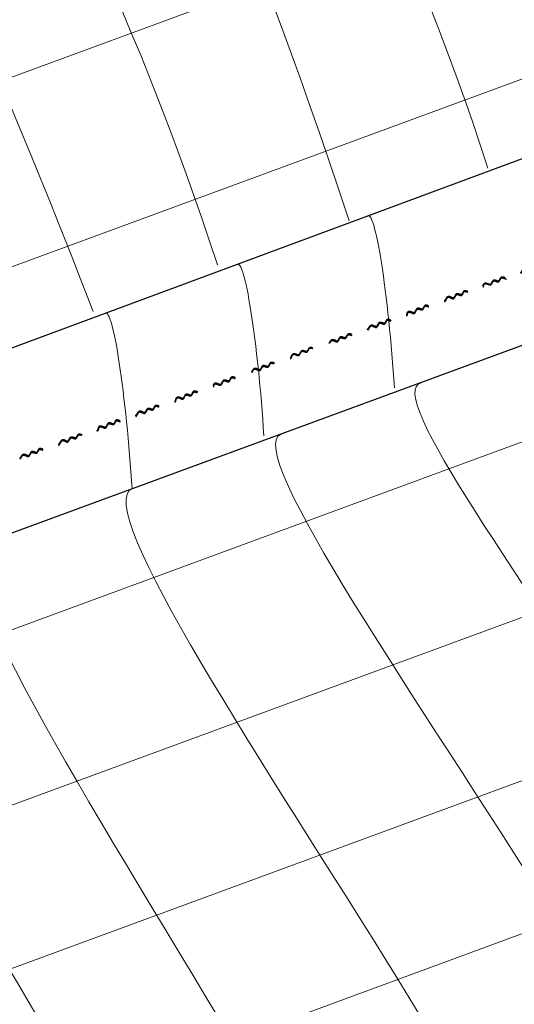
# Model space of a CAD drawing. Header units: inches. Extents: x -111 to 3768, y 2680 to 2775.
# Tile 10 of 25: x 3665.41 to 3667.73, y 2694.6 to 2699.23. Entities that reach past the tile are written whole.
import ezdxf

# ---------------------------------------------------------------- set-up
doc = ezdxf.new("R2010")
doc.units = ezdxf.units.IN
doc.header["$LTSCALE"] = 0.5
doc.header["$MEASUREMENT"] = 0
doc.linetypes.add('HIDDEN', pattern=[0.375, 0.25, -0.125])
doc.layers.add('OBJECT', color=7, linetype='Continuous')

msp = doc.modelspace()

# ---------------------------------------------------------------- linework, layer by layer
at = {"color": 5, "linetype": 'HIDDEN'}
for points, knots in [([(3667.5857, 2697.9818), (3667.5874, 2697.9848), (3667.5966, 2697.9964), (3667.6227, 2697.9698), (3667.6291, 2698.0147), (3667.6604, 2697.9898), (3667.6674, 2698.0321), (3667.7038, 2697.9993), (3667.7018, 2698.0434), (3667.7341, 2698.0172), (3667.7378, 2698.0563), (3667.7618, 2698.0281), (3667.7682, 2698.0499), (3667.7697, 2698.0509)], [0.00270171, 0.00270171, 0.00270171, 0.00270171, 0.00332756, 0.00577033, 0.0078664, 0.00986408, 0.01176105, 0.01456875, 0.01619932, 0.01782228, 0.01908636, 0.02061082, 0.02197832, 0.02197832, 0.02197832, 0.02197832]), ([(3667.5866, 2697.9799), (3667.5876, 2697.9827), (3667.5963, 2697.9949), (3667.6227, 2697.9674), (3667.6292, 2698.0123), (3667.6604, 2697.9873), (3667.6675, 2698.0294), (3667.7039, 2697.9965), (3667.7027, 2698.0394), (3667.7342, 2698.0143), (3667.7393, 2698.0534), (3667.7619, 2698.025), (3667.7666, 2698.044), (3667.7703, 2698.0492)], [0.00284149, 0.00284149, 0.00284149, 0.00284149, 0.00344774, 0.0058905, 0.00798657, 0.00998425, 0.01188122, 0.01468893, 0.0163195, 0.01794245, 0.01920653, 0.02073099, 0.02209849, 0.02209849, 0.02209849, 0.02209849]), ([(3667.5903, 2697.9837), (3667.5903, 2697.9837), (3667.5963, 2697.9913), (3667.6239, 2697.9674), (3667.6287, 2698.0093), (3667.6599, 2697.9843), (3667.667, 2698.0265), (3667.7034, 2697.9936), (3667.7051, 2698.0355), (3667.7337, 2698.0113), (3667.74, 2698.0493), (3667.7614, 2698.0221), (3667.7675, 2698.043), (3667.7687, 2698.0442)], [0.00258898, 0.00258898, 0.00258898, 0.00258898, 0.00319834, 0.00564111, 0.00773718, 0.00973485, 0.01163182, 0.01443953, 0.0160701, 0.01769306, 0.01895714, 0.02048159, 0.02184909, 0.02184909, 0.02184909, 0.02184909]), ([(3667.4112, 2697.9122), (3667.4135, 2697.9157), (3667.4217, 2697.9302), (3667.4486, 2697.9005), (3667.4552, 2697.9454), (3667.4863, 2697.9204), (3667.4935, 2697.9626), (3667.5249, 2697.9301), (3667.5309, 2697.9784), (3667.5618, 2697.949), (3667.5634, 2697.9857), (3667.5869, 2697.96), (3667.5853, 2697.9774), (3667.5903, 2697.9837)], [0.00258898, 0.00258898, 0.00258898, 0.00258898, 0.00319834, 0.00564111, 0.00773718, 0.00973485, 0.01163182, 0.01443953, 0.0160701, 0.01769306, 0.01895714, 0.02048159, 0.02184909, 0.02184909, 0.02184909, 0.02184909]), ([(3667.4122, 2697.919), (3667.4138, 2697.9206), (3667.4222, 2697.9353), (3667.4492, 2697.9059), (3667.4556, 2697.9508), (3667.4869, 2697.9259), (3667.4938, 2697.9681), (3667.5236, 2697.9342), (3667.5283, 2697.9816), (3667.5606, 2697.9533), (3667.5601, 2697.9896), (3667.5849, 2697.9637), (3667.584, 2697.98), (3667.5857, 2697.9818)], [0.00270171, 0.00270171, 0.00270171, 0.00270171, 0.00332756, 0.00577033, 0.0078664, 0.00986408, 0.01176105, 0.01456875, 0.01619932, 0.01782228, 0.01908636, 0.02061082, 0.02197832, 0.02197832, 0.02197832, 0.02197832]), ([(3667.4128, 2697.9172), (3667.4141, 2697.9188), (3667.422, 2697.9328), (3667.4492, 2697.9035), (3667.4556, 2697.9484), (3667.4869, 2697.9233), (3667.494, 2697.9655), (3667.5236, 2697.9317), (3667.5297, 2697.9798), (3667.5607, 2697.9504), (3667.5616, 2697.9864), (3667.5848, 2697.963), (3667.586, 2697.9789), (3667.5866, 2697.9799)], [0.00284149, 0.00284149, 0.00284149, 0.00284149, 0.00344774, 0.0058905, 0.00798657, 0.00998425, 0.01188122, 0.01468893, 0.0163195, 0.01794245, 0.01920653, 0.02073099, 0.02209849, 0.02209849, 0.02209849, 0.02209849]), ([(3667.2276, 2697.8485), (3667.2299, 2697.8528), (3667.2379, 2697.8635), (3667.2652, 2697.8379), (3667.2716, 2697.8828), (3667.3029, 2697.8579), (3667.3099, 2697.9001), (3667.3431, 2697.8664), (3667.3454, 2697.913), (3667.3743, 2697.8821), (3667.3786, 2697.9233), (3667.4043, 2697.8961), (3667.4107, 2697.9179), (3667.4122, 2697.919)], [0.00270171, 0.00270171, 0.00270171, 0.00270171, 0.00332756, 0.00577033, 0.0078664, 0.00986408, 0.01176105, 0.01456875, 0.01619932, 0.01782228, 0.01908636, 0.02061082, 0.02197832, 0.02197832, 0.02197832, 0.02197832]), ([(3667.2294, 2697.8485), (3667.2301, 2697.8508), (3667.2376, 2697.8611), (3667.2652, 2697.8354), (3667.2717, 2697.8803), (3667.3029, 2697.8553), (3667.31, 2697.8975), (3667.3434, 2697.8647), (3667.3473, 2697.9094), (3667.3734, 2697.8808), (3667.3802, 2697.9221), (3667.4044, 2697.8931), (3667.4091, 2697.912), (3667.4128, 2697.9172)], [0.00284149, 0.00284149, 0.00284149, 0.00284149, 0.00344774, 0.0058905, 0.00798657, 0.00998425, 0.01188122, 0.01468893, 0.0163195, 0.01794245, 0.01920653, 0.02073099, 0.02209849, 0.02209849, 0.02209849, 0.02209849]), ([(3667.2294, 2697.8451), (3667.2295, 2697.8476), (3667.2377, 2697.8591), (3667.2647, 2697.8324), (3667.2712, 2697.8774), (3667.3024, 2697.8523), (3667.3095, 2697.8945), (3667.343, 2697.8616), (3667.3481, 2697.9059), (3667.3741, 2697.8784), (3667.3813, 2697.9209), (3667.4039, 2697.8901), (3667.41, 2697.911), (3667.4112, 2697.9122)], [0.00258898, 0.00258898, 0.00258898, 0.00258898, 0.00319834, 0.00564111, 0.00773718, 0.00973485, 0.01163182, 0.01443953, 0.0160701, 0.01769306, 0.01895714, 0.02048159, 0.02184909, 0.02184909, 0.02184909, 0.02184909]), ([(3667.0496, 2697.7776), (3667.0518, 2697.7811), (3667.06, 2697.7956), (3667.087, 2697.7659), (3667.0935, 2697.8108), (3667.1247, 2697.7858), (3667.1319, 2697.828), (3667.1629, 2697.7928), (3667.1692, 2697.839), (3667.1944, 2697.8101), (3667.1989, 2697.8497), (3667.2262, 2697.8236), (3667.2291, 2697.8427), (3667.2294, 2697.8451)], [0.00258898, 0.00258898, 0.00258898, 0.00258898, 0.00319834, 0.00564111, 0.00773718, 0.00973485, 0.01163182, 0.01443953, 0.0160701, 0.01769306, 0.01895714, 0.02048159, 0.02184909, 0.02184909, 0.02184909, 0.02184909]), ([(3667.0506, 2697.7844), (3667.0522, 2697.786), (3667.0606, 2697.8007), (3667.0876, 2697.7713), (3667.094, 2697.8162), (3667.1253, 2697.7913), (3667.1322, 2697.8335), (3667.1617, 2697.7989), (3667.165, 2697.8468), (3667.1937, 2697.8141), (3667.1996, 2697.8575), (3667.2266, 2697.8296), (3667.226, 2697.8424), (3667.2276, 2697.8485)], [0.00270171, 0.00270171, 0.00270171, 0.00270171, 0.00332756, 0.00577033, 0.0078664, 0.00986408, 0.01176105, 0.01456875, 0.01619932, 0.01782228, 0.01908636, 0.02061082, 0.02197832, 0.02197832, 0.02197832, 0.02197832]), ([(3667.0512, 2697.7826), (3667.0525, 2697.7842), (3667.0604, 2697.7982), (3667.0876, 2697.7689), (3667.094, 2697.8138), (3667.1252, 2697.7887), (3667.1324, 2697.8309), (3667.1624, 2697.7956), (3667.1675, 2697.8428), (3667.1937, 2697.8123), (3667.1983, 2697.8528), (3667.2267, 2697.8265), (3667.228, 2697.8459), (3667.2294, 2697.8485)], [0.00284149, 0.00284149, 0.00284149, 0.00284149, 0.00344774, 0.0058905, 0.00798657, 0.00998425, 0.01188122, 0.01468893, 0.0163195, 0.01794245, 0.01920653, 0.02073099, 0.02209849, 0.02209849, 0.02209849, 0.02209849]), ([(3666.8665, 2697.7117), (3666.8679, 2697.713), (3666.8761, 2697.7275), (3666.9031, 2697.6978), (3666.9096, 2697.7428), (3666.9408, 2697.7177), (3666.9479, 2697.7599), (3666.9843, 2697.727), (3666.9886, 2697.7701), (3667.0146, 2697.7448), (3667.0256, 2697.7824), (3667.0423, 2697.7555), (3667.0484, 2697.7764), (3667.0496, 2697.7776)], [0.00258898, 0.00258898, 0.00258898, 0.00258898, 0.00319834, 0.00564111, 0.00773718, 0.00973485, 0.01163182, 0.01443953, 0.0160701, 0.01769306, 0.01895714, 0.02048159, 0.02184909, 0.02184909, 0.02184909, 0.02184909]), ([(3666.8666, 2697.7152), (3666.8683, 2697.7182), (3666.8767, 2697.7326), (3666.9036, 2697.7033), (3666.91, 2697.7482), (3666.9413, 2697.7233), (3666.9483, 2697.7655), (3666.9848, 2697.7328), (3666.9866, 2697.7796), (3667.015, 2697.7506), (3667.0229, 2697.7935), (3667.0427, 2697.7615), (3667.0491, 2697.7833), (3667.0506, 2697.7844)], [0.00270171, 0.00270171, 0.00270171, 0.00270171, 0.00332756, 0.00577033, 0.0078664, 0.00986408, 0.01176105, 0.01456875, 0.01619932, 0.01782228, 0.01908636, 0.02061082, 0.02197832, 0.02197832, 0.02197832, 0.02197832]), ([(3666.8673, 2697.7145), (3666.8685, 2697.7162), (3666.8764, 2697.7302), (3666.9036, 2697.7008), (3666.9101, 2697.7457), (3666.9413, 2697.7207), (3666.9484, 2697.7629), (3666.9848, 2697.73), (3666.9877, 2697.7736), (3667.0151, 2697.7477), (3667.0241, 2697.7865), (3667.0428, 2697.7585), (3667.0475, 2697.7774), (3667.0512, 2697.7826)], [0.00284149, 0.00284149, 0.00284149, 0.00284149, 0.00344774, 0.0058905, 0.00798657, 0.00998425, 0.01188122, 0.01468893, 0.0163195, 0.01794245, 0.01920653, 0.02073099, 0.02209849, 0.02209849, 0.02209849, 0.02209849]), ([(3666.6831, 2697.6435), (3666.6844, 2697.6465), (3666.6937, 2697.6676), (3666.7228, 2697.6387), (3666.7292, 2697.6836), (3666.7605, 2697.6588), (3666.7675, 2697.701), (3666.7999, 2697.6699), (3666.8085, 2697.7098), (3666.8342, 2697.6861), (3666.8379, 2697.7202), (3666.8602, 2697.6981), (3666.8643, 2697.7124), (3666.8666, 2697.7152)], [0.00231268, 0.00231268, 0.00231268, 0.00231268, 0.00332756, 0.00577033, 0.0078664, 0.00986408, 0.01176105, 0.01456875, 0.01619932, 0.01782228, 0.01908636, 0.02061082, 0.02168057, 0.02168057, 0.02168057, 0.02168057]), ([(3666.6856, 2697.6466), (3666.6869, 2697.6493), (3666.6939, 2697.6641), (3666.7225, 2697.6371), (3666.729, 2697.6819), (3666.7602, 2697.6569), (3666.7674, 2697.6991), (3666.8, 2697.6678), (3666.809, 2697.7068), (3666.834, 2697.6839), (3666.8397, 2697.7174), (3666.8604, 2697.6957), (3666.864, 2697.7108), (3666.8673, 2697.7145)], [0.00257418, 0.00257418, 0.00257418, 0.00257418, 0.00344774, 0.0058905, 0.00798657, 0.00998425, 0.01188122, 0.01468893, 0.0163195, 0.01794245, 0.01920653, 0.02073099, 0.02185001, 0.02185001, 0.02185001, 0.02185001]), ([(3666.6862, 2697.6448), (3666.6879, 2697.6487), (3666.695, 2697.6614), (3666.722, 2697.634), (3666.7285, 2697.679), (3666.7597, 2697.654), (3666.7669, 2697.6961), (3666.8011, 2697.665), (3666.81, 2697.704), (3666.8335, 2697.681), (3666.8399, 2697.7139), (3666.8598, 2697.6928), (3666.8634, 2697.7076), (3666.8665, 2697.7117)], [0.00254377, 0.00254377, 0.00254377, 0.00254377, 0.00319834, 0.00564111, 0.00773718, 0.00973485, 0.01163182, 0.01443953, 0.0160701, 0.01769306, 0.01895714, 0.02048159, 0.02158233, 0.02158233, 0.02158233, 0.02158233]), ([(3666.5021, 2697.5748), (3666.5043, 2697.5783), (3666.5125, 2697.5928), (3666.5395, 2697.5631), (3666.546, 2697.6081), (3666.5772, 2697.583), (3666.5844, 2697.6252), (3666.618, 2697.595), (3666.6242, 2697.6353), (3666.651, 2697.61), (3666.657, 2697.6488), (3666.6793, 2697.6237), (3666.6842, 2697.6392), (3666.6862, 2697.6448)], [0.00258898, 0.00258898, 0.00258898, 0.00258898, 0.00319834, 0.00564111, 0.00773718, 0.00973485, 0.01163182, 0.01443953, 0.0160701, 0.01769306, 0.01895714, 0.02048159, 0.02184909, 0.02184909, 0.02184909, 0.02184909]), ([(3666.5031, 2697.5816), (3666.5047, 2697.5832), (3666.5131, 2697.5979), (3666.5401, 2697.5685), (3666.5465, 2697.6135), (3666.5778, 2697.5886), (3666.5847, 2697.6308), (3666.6174, 2697.6005), (3666.6212, 2697.6417), (3666.6514, 2697.6159), (3666.6541, 2697.6541), (3666.6783, 2697.6294), (3666.6818, 2697.6412), (3666.6831, 2697.6435)], [0.00270171, 0.00270171, 0.00270171, 0.00270171, 0.00332756, 0.00577033, 0.0078664, 0.00986408, 0.01176105, 0.01456875, 0.01619932, 0.01782228, 0.01908636, 0.02061082, 0.02197832, 0.02197832, 0.02197832, 0.02197832]), ([(3666.5037, 2697.5798), (3666.505, 2697.5814), (3666.5129, 2697.5954), (3666.5401, 2697.5661), (3666.5465, 2697.611), (3666.5777, 2697.586), (3666.5849, 2697.6281), (3666.6179, 2697.5974), (3666.6225, 2697.6378), (3666.6515, 2697.613), (3666.6553, 2697.6499), (3666.679, 2697.6257), (3666.6832, 2697.6421), (3666.6856, 2697.6466)], [0.00284149, 0.00284149, 0.00284149, 0.00284149, 0.00344774, 0.0058905, 0.00798657, 0.00998425, 0.01188122, 0.01468893, 0.0163195, 0.01794245, 0.01920653, 0.02073099, 0.02209849, 0.02209849, 0.02209849, 0.02209849]), ([(3666.3185, 2697.5111), (3666.3208, 2697.5155), (3666.3288, 2697.5261), (3666.3561, 2697.5005), (3666.3625, 2697.5454), (3666.3938, 2697.5205), (3666.4008, 2697.5627), (3666.4372, 2697.53), (3666.4436, 2697.5726), (3666.4675, 2697.5478), (3666.4712, 2697.5801), (3666.4952, 2697.5587), (3666.5016, 2697.5805), (3666.5031, 2697.5816)], [0.00270171, 0.00270171, 0.00270171, 0.00270171, 0.00332756, 0.00577033, 0.0078664, 0.00986408, 0.01176105, 0.01456875, 0.01619932, 0.01782228, 0.01908636, 0.02061082, 0.02197832, 0.02197832, 0.02197832, 0.02197832]), ([(3666.3202, 2697.5077), (3666.3204, 2697.5103), (3666.3286, 2697.5218), (3666.3555, 2697.495), (3666.3621, 2697.54), (3666.3933, 2697.515), (3666.4004, 2697.5571), (3666.4368, 2697.5243), (3666.4455, 2697.5658), (3666.4671, 2697.542), (3666.4729, 2697.5745), (3666.4948, 2697.5528), (3666.5009, 2697.5737), (3666.5021, 2697.5748)], [0.00258898, 0.00258898, 0.00258898, 0.00258898, 0.00319834, 0.00564111, 0.00773718, 0.00973485, 0.01163182, 0.01443953, 0.0160701, 0.01769306, 0.01895714, 0.02048159, 0.02184909, 0.02184909, 0.02184909, 0.02184909]), ([(3666.3203, 2697.5112), (3666.321, 2697.5134), (3666.3285, 2697.5238), (3666.3561, 2697.4981), (3666.3626, 2697.5429), (3666.3938, 2697.5179), (3666.4009, 2697.5601), (3666.4373, 2697.5272), (3666.444, 2697.5684), (3666.4676, 2697.5449), (3666.4718, 2697.5759), (3666.4953, 2697.5557), (3666.5, 2697.5746), (3666.5037, 2697.5798)], [0.00284149, 0.00284149, 0.00284149, 0.00284149, 0.00344774, 0.0058905, 0.00798657, 0.00998425, 0.01188122, 0.01468893, 0.0163195, 0.01794245, 0.01920653, 0.02073099, 0.02209849, 0.02209849, 0.02209849, 0.02209849]), ([(3666.1424, 2697.4408), (3666.1432, 2697.4447), (3666.1509, 2697.4582), (3666.1779, 2697.4285), (3666.1844, 2697.4735), (3666.2156, 2697.4484), (3666.2228, 2697.4906), (3666.2591, 2697.4577), (3666.2652, 2697.5015), (3666.2921, 2697.4778), (3666.2936, 2697.5092), (3666.317, 2697.4896), (3666.3199, 2697.5053), (3666.3202, 2697.5077)], [0.00258898, 0.00258898, 0.00258898, 0.00258898, 0.00319834, 0.00564111, 0.00773718, 0.00973485, 0.01163182, 0.01443953, 0.0160701, 0.01769306, 0.01895714, 0.02048159, 0.02184909, 0.02184909, 0.02184909, 0.02184909]), ([(3666.1425, 2697.4468), (3666.1431, 2697.4486), (3666.1515, 2697.4633), (3666.1784, 2697.4339), (3666.1849, 2697.4789), (3666.2161, 2697.454), (3666.2231, 2697.4962), (3666.2596, 2697.4634), (3666.2641, 2697.5072), (3666.2902, 2697.4832), (3666.2941, 2697.5168), (3666.3152, 2697.4948), (3666.3169, 2697.505), (3666.3185, 2697.5111)], [0.00270171, 0.00270171, 0.00270171, 0.00270171, 0.00332756, 0.00577033, 0.0078664, 0.00986408, 0.01176105, 0.01456875, 0.01619932, 0.01782228, 0.01908636, 0.02061082, 0.02197832, 0.02197832, 0.02197832, 0.02197832]), ([(3666.1428, 2697.4451), (3666.1434, 2697.4468), (3666.1513, 2697.4608), (3666.1785, 2697.4315), (3666.1849, 2697.4764), (3666.2161, 2697.4514), (3666.2233, 2697.4935), (3666.2596, 2697.4607), (3666.2646, 2697.5046), (3666.292, 2697.4807), (3666.2936, 2697.512), (3666.3164, 2697.4908), (3666.3189, 2697.5085), (3666.3203, 2697.5112)], [0.00284149, 0.00284149, 0.00284149, 0.00284149, 0.00344774, 0.0058905, 0.00798657, 0.00998425, 0.01188122, 0.01468893, 0.0163195, 0.01794245, 0.01920653, 0.02073099, 0.02209849, 0.02209849, 0.02209849, 0.02209849]), ([(3665.9614, 2697.3735), (3665.9637, 2697.377), (3665.9719, 2697.3915), (3665.9988, 2697.3617), (3666.0054, 2697.4067), (3666.0366, 2697.3817), (3666.0437, 2697.4239), (3666.0772, 2697.3892), (3666.0842, 2697.4369), (3666.1104, 2697.4087), (3666.1184, 2697.4499), (3666.1402, 2697.4209), (3666.1409, 2697.4386), (3666.1424, 2697.4408)], [0.00258898, 0.00258898, 0.00258898, 0.00258898, 0.00319834, 0.00564111, 0.00773718, 0.00973485, 0.01163182, 0.01443953, 0.0160701, 0.01769306, 0.01895714, 0.02048159, 0.02184909, 0.02184909, 0.02184909, 0.02184909]), ([(3665.9624, 2697.3803), (3665.9641, 2697.3819), (3665.9725, 2697.3966), (3665.9994, 2697.3672), (3666.0058, 2697.4121), (3666.0371, 2697.3872), (3666.0441, 2697.4294), (3666.0771, 2697.3951), (3666.081, 2697.4423), (3666.1108, 2697.4145), (3666.1167, 2697.4533), (3666.1389, 2697.424), (3666.1413, 2697.445), (3666.1425, 2697.4468)], [0.00270171, 0.00270171, 0.00270171, 0.00270171, 0.00332756, 0.00577033, 0.0078664, 0.00986408, 0.01176105, 0.01456875, 0.01619932, 0.01782228, 0.01908636, 0.02061082, 0.02197832, 0.02197832, 0.02197832, 0.02197832]), ([(3665.963, 2697.3785), (3665.9643, 2697.3801), (3665.9722, 2697.3941), (3665.9994, 2697.3648), (3666.0059, 2697.4096), (3666.0371, 2697.3846), (3666.0442, 2697.4268), (3666.0773, 2697.392), (3666.0822, 2697.4388), (3666.1109, 2697.4116), (3666.1171, 2697.4514), (3666.1386, 2697.4224), (3666.1414, 2697.4415), (3666.1428, 2697.4451)], [0.00284149, 0.00284149, 0.00284149, 0.00284149, 0.00344774, 0.0058905, 0.00798657, 0.00998425, 0.01188122, 0.01468893, 0.0163195, 0.01794245, 0.01920653, 0.02073099, 0.02209849, 0.02209849, 0.02209849, 0.02209849]), ([(3665.7778, 2697.3098), (3665.7801, 2697.3141), (3665.7856, 2697.3257), (3665.8155, 2697.2991), (3665.8219, 2697.3441), (3665.8532, 2697.3192), (3665.8601, 2697.3614), (3665.893, 2697.3262), (3665.8944, 2697.3737), (3665.9269, 2697.3465), (3665.9305, 2697.3863), (3665.9545, 2697.3574), (3665.9609, 2697.3792), (3665.9624, 2697.3803)], [0.00270171, 0.00270171, 0.00270171, 0.00270171, 0.00332756, 0.00577033, 0.0078664, 0.00986408, 0.01176105, 0.01456875, 0.01619932, 0.01782228, 0.01908636, 0.02061082, 0.02197832, 0.02197832, 0.02197832, 0.02197832]), ([(3665.7796, 2697.3098), (3665.7804, 2697.312), (3665.7879, 2697.3224), (3665.8155, 2697.2967), (3665.8219, 2697.3416), (3665.8531, 2697.3166), (3665.8603, 2697.3587), (3665.8934, 2697.3235), (3665.8941, 2697.3706), (3665.9269, 2697.3436), (3665.9316, 2697.3834), (3665.9546, 2697.3544), (3665.9593, 2697.3733), (3665.963, 2697.3785)], [0.00284149, 0.00284149, 0.00284149, 0.00284149, 0.00344774, 0.0058905, 0.00798657, 0.00998425, 0.01188122, 0.01468893, 0.0163195, 0.01794245, 0.01920653, 0.02073099, 0.02209849, 0.02209849, 0.02209849, 0.02209849]), ([(3665.7796, 2697.3064), (3665.7797, 2697.3089), (3665.788, 2697.3204), (3665.8149, 2697.2937), (3665.8214, 2697.3387), (3665.8526, 2697.3136), (3665.8598, 2697.3558), (3665.8931, 2697.3208), (3665.8947, 2697.3675), (3665.9264, 2697.3406), (3665.933, 2697.3803), (3665.9541, 2697.3514), (3665.9602, 2697.3723), (3665.9614, 2697.3735)], [0.00258898, 0.00258898, 0.00258898, 0.00258898, 0.00319834, 0.00564111, 0.00773718, 0.00973485, 0.01163182, 0.01443953, 0.0160701, 0.01769306, 0.01895714, 0.02048159, 0.02184909, 0.02184909, 0.02184909, 0.02184909]), ([(3665.5998, 2697.2389), (3665.6021, 2697.2424), (3665.6103, 2697.2569), (3665.6372, 2697.2271), (3665.6438, 2697.2721), (3665.675, 2697.2471), (3665.6821, 2697.2893), (3665.7159, 2697.2562), (3665.7221, 2697.3085), (3665.7488, 2697.2741), (3665.7513, 2697.3163), (3665.7765, 2697.2849), (3665.7793, 2697.304), (3665.7796, 2697.3064)], [0.00258898, 0.00258898, 0.00258898, 0.00258898, 0.00319834, 0.00564111, 0.00773718, 0.00973485, 0.01163182, 0.01443953, 0.0160701, 0.01769306, 0.01895714, 0.02048159, 0.02184909, 0.02184909, 0.02184909, 0.02184909]), ([(3665.6008, 2697.2457), (3665.6024, 2697.2473), (3665.6109, 2697.262), (3665.6378, 2697.2326), (3665.6442, 2697.2775), (3665.6755, 2697.2526), (3665.6825, 2697.2948), (3665.7158, 2697.2599), (3665.7206, 2697.3102), (3665.7492, 2697.2799), (3665.75, 2697.32), (3665.7769, 2697.2908), (3665.7762, 2697.3037), (3665.7778, 2697.3098)], [0.00270171, 0.00270171, 0.00270171, 0.00270171, 0.00332756, 0.00577033, 0.0078664, 0.00986408, 0.01176105, 0.01456875, 0.01619932, 0.01782228, 0.01908636, 0.02061082, 0.02197832, 0.02197832, 0.02197832, 0.02197832]), ([(3665.6014, 2697.2439), (3665.6027, 2697.2455), (3665.6106, 2697.2595), (3665.6378, 2697.2302), (3665.6443, 2697.275), (3665.6755, 2697.25), (3665.6826, 2697.2922), (3665.716, 2697.2582), (3665.7213, 2697.3092), (3665.7493, 2697.277), (3665.7502, 2697.3182), (3665.777, 2697.2878), (3665.7783, 2697.3072), (3665.7796, 2697.3098)], [0.00284149, 0.00284149, 0.00284149, 0.00284149, 0.00344774, 0.0058905, 0.00798657, 0.00998425, 0.01188122, 0.01468893, 0.0163195, 0.01794245, 0.01920653, 0.02073099, 0.02209849, 0.02209849, 0.02209849, 0.02209849]), ([(3665.4168, 2697.1729), (3665.4181, 2697.1743), (3665.4263, 2697.1888), (3665.4533, 2697.1591), (3665.4598, 2697.2041), (3665.491, 2697.179), (3665.4982, 2697.2212), (3665.5314, 2697.1871), (3665.5381, 2697.235), (3665.5648, 2697.206), (3665.5734, 2697.2503), (3665.5925, 2697.2168), (3665.5986, 2697.2377), (3665.5998, 2697.2389)], [0.00258898, 0.00258898, 0.00258898, 0.00258898, 0.00319834, 0.00564111, 0.00773718, 0.00973485, 0.01163182, 0.01443953, 0.0160701, 0.01769306, 0.01895714, 0.02048159, 0.02184909, 0.02184909, 0.02184909, 0.02184909]), ([(3665.4169, 2697.1765), (3665.4185, 2697.1795), (3665.4269, 2697.1939), (3665.4538, 2697.1645), (3665.4603, 2697.2095), (3665.4916, 2697.1846), (3665.4985, 2697.2268), (3665.531, 2697.1923), (3665.5367, 2697.2376), (3665.5652, 2697.2119), (3665.5709, 2697.2532), (3665.5929, 2697.2228), (3665.5993, 2697.2446), (3665.6008, 2697.2457)], [0.00270171, 0.00270171, 0.00270171, 0.00270171, 0.00332756, 0.00577033, 0.0078664, 0.00986408, 0.01176105, 0.01456875, 0.01619932, 0.01782228, 0.01908636, 0.02061082, 0.02197832, 0.02197832, 0.02197832, 0.02197832]), ([(3665.4175, 2697.1758), (3665.4188, 2697.1774), (3665.4267, 2697.1914), (3665.4539, 2697.1621), (3665.4603, 2697.207), (3665.4915, 2697.182), (3665.4987, 2697.2241), (3665.5322, 2697.1895), (3665.5367, 2697.2376), (3665.5653, 2697.209), (3665.5724, 2697.252), (3665.593, 2697.2198), (3665.5977, 2697.2387), (3665.6014, 2697.2439)], [0.00284149, 0.00284149, 0.00284149, 0.00284149, 0.00344774, 0.0058905, 0.00798657, 0.00998425, 0.01188122, 0.01468893, 0.0163195, 0.01794245, 0.01920653, 0.02073099, 0.02209849, 0.02209849, 0.02209849, 0.02209849]), ([(3665.2333, 2697.1048), (3665.2346, 2697.1078), (3665.2439, 2697.1289), (3665.273, 2697.1), (3665.2795, 2697.1449), (3665.3107, 2697.12), (3665.3177, 2697.1622), (3665.3503, 2697.1272), (3665.3528, 2697.1716), (3665.3844, 2697.1474), (3665.389, 2697.1845), (3665.4105, 2697.1594), (3665.4145, 2697.1737), (3665.4169, 2697.1765)], [0.00231268, 0.00231268, 0.00231268, 0.00231268, 0.00332756, 0.00577033, 0.0078664, 0.00986408, 0.01176105, 0.01456875, 0.01619932, 0.01782228, 0.01908636, 0.02061082, 0.02168057, 0.02168057, 0.02168057, 0.02168057]), ([(3665.2359, 2697.1079), (3665.2371, 2697.1106), (3665.2442, 2697.1254), (3665.2728, 2697.0984), (3665.2792, 2697.1432), (3665.3105, 2697.1182), (3665.3176, 2697.1604), (3665.3504, 2697.1254), (3665.3535, 2697.1698), (3665.3843, 2697.1452), (3665.3896, 2697.1828), (3665.4106, 2697.1569), (3665.4142, 2697.172), (3665.4175, 2697.1758)], [0.00257418, 0.00257418, 0.00257418, 0.00257418, 0.00344774, 0.0058905, 0.00798657, 0.00998425, 0.01188122, 0.01468893, 0.0163195, 0.01794245, 0.01920653, 0.02073099, 0.02185001, 0.02185001, 0.02185001, 0.02185001]), ([(3665.2364, 2697.1061), (3665.2381, 2697.11), (3665.2453, 2697.1227), (3665.2722, 2697.0953), (3665.2788, 2697.1403), (3665.3099, 2697.1153), (3665.3171, 2697.1574), (3665.35, 2697.1234), (3665.3542, 2697.1681), (3665.3837, 2697.1423), (3665.3912, 2697.1823), (3665.41, 2697.1541), (3665.4136, 2697.1689), (3665.4168, 2697.1729)], [0.00254377, 0.00254377, 0.00254377, 0.00254377, 0.00319834, 0.00564111, 0.00773718, 0.00973485, 0.01163182, 0.01443953, 0.0160701, 0.01769306, 0.01895714, 0.02048159, 0.02158233, 0.02158233, 0.02158233, 0.02158233])]:
    msp.add_open_spline(points, degree=3, knots=knots, dxfattribs=at)
at = {"layer": 'OBJECT', "color": 9, "linetype": 'Continuous', "lineweight": 9}
for p, q in [((3661.3399, 2697.4725), (3668.8866, 2700.2517)), ((3661.6941, 2696.7113), (3669.0629, 2699.425)), ((3662.8393, 2695.4277), (3669.2308, 2697.7815)), ((3663.1726, 2694.7272), (3669.2308, 2696.9582)), ((3663.5343, 2694.0927), (3669.1797, 2696.1717)), ((3663.892, 2693.5052), (3669.0832, 2695.417))]:
    msp.add_line(p, q, dxfattribs=at)
at = {"layer": 'OBJECT', "linetype": 'Continuous', "lineweight": 30}
for p, q in [((3662.5799, 2696.6507), (3669.1183, 2699.0745)), ((3662.7038, 2695.8327), (3669.2078, 2698.228))]:
    msp.add_line(p, q, dxfattribs=at)
at = {"layer": 'OBJECT', "linetype": 'Continuous', "lineweight": 25, "extrusion": (0, 0, -1)}
msp.add_ellipse((3661.8127, 2696.9526), major_axis=(0.853, 10.0351), ratio=0.784984, start_param=4.489919, end_param=8.889739, dxfattribs=at)
at = {"layer": 'OBJECT', "color": 9, "linetype": 'Continuous', "lineweight": 9}
for centre, major_axis, ratio, start_param, end_param in [((3667.0996, 2697.6223), (-0.0542, 0.6829), 0.085182, 4.520903, 6.377807), ((3666.4868, 2697.3961), (-0.0541, 0.6808), 0.085441, 4.520283, 6.372748), ((3665.8677, 2697.1475), (-0.0549, 0.7007), 0.083136, 4.525874, 6.336311)]:
    msp.add_ellipse(centre, major_axis=major_axis, ratio=ratio, start_param=start_param, end_param=end_param, dxfattribs=at)
at = {"layer": 'OBJECT', "linetype": 'Continuous', "lineweight": 25}
msp.add_open_spline([(3654.4223, 2695.5482), (3654.3444, 2696.4391), (3654.3791, 2697.468), (3654.812, 2700.1904), (3655.4579, 2701.8283), (3657.2932, 2704.4674), (3658.4776, 2705.4636), (3661.023, 2706.5568), (3662.3796, 2706.6581), (3664.9281, 2705.9608), (3666.1221, 2705.1582), (3668.0126, 2702.827), (3668.7023, 2701.3011), (3669.3478, 2697.9613), (3669.3023, 2696.1535), (3668.4852, 2692.7905), (3667.7151, 2691.2411), (3666.1416, 2689.3811), (3665.507, 2688.8246), (3665.0025, 2688.481)], degree=3, knots=[4.489919, 4.489919, 4.489919, 4.489919, 4.805125, 4.805125, 5.345707, 5.345707, 5.88629, 5.88629, 6.426873, 6.426873, 6.967455, 6.967455, 7.508038, 7.508038, 8.04862, 8.04862, 8.589203, 8.589203, 8.889739, 8.889739, 8.889739, 8.889739], dxfattribs=at)
at = {"layer": 'OBJECT', "color": 9, "linetype": 'Continuous', "lineweight": 9}
for points, knots in [([(3668.7372, 2698.9397), (3668.1465, 2700.6498), (3667.1423, 2702.5319), (3666.3416, 2703.4124), (3666.3693, 2703.5988)], [8.642655, 8.642655, 8.642655, 8.642655, 8.88131, 9.76119, 9.76119, 9.76119, 9.76119]), ([(3666.9544, 2698.2805), (3666.43, 2699.8688), (3665.1267, 2702.1449), (3664.6415, 2702.771), (3664.6061, 2702.9555)], [8.642655, 8.642655, 8.642655, 8.642655, 8.88131, 9.76119, 9.76119, 9.76119, 9.76119]), ([(3666.3371, 2698.075), (3665.9375, 2699.278), (3664.85, 2701.3398), (3664.0133, 2702.4779), (3663.9643, 2702.7191)], [8.458907, 8.458907, 8.458907, 8.458907, 8.88131, 9.766404, 9.766404, 9.766404, 9.766404]), ([(3665.7526, 2697.8549), (3665.1785, 2699.3414), (3664.5253, 2700.5078), (3663.3534, 2702.1861), (3663.3087, 2702.4777)], [8.311299, 8.311299, 8.311299, 8.311299, 8.88131, 9.795709, 9.795709, 9.795709, 9.795709]), ([(3668.9397, 2694.6687), (3668.7746, 2694.9808), (3668.077, 2696.1958), (3667.1099, 2697.4792), (3667.2936, 2697.5193)], [8.458907, 8.458907, 8.458907, 8.458907, 8.88131, 9.924792, 9.924792, 9.924792, 9.924792]), ([(3668.6712, 2693.6785), (3668.4809, 2694.0661), (3667.7709, 2695.3339), (3666.4481, 2697.2066), (3666.6351, 2697.2789)], [8.311299, 8.311299, 8.311299, 8.311299, 8.88131, 9.924792, 9.924792, 9.924792, 9.924792]), ([(3668.2712, 2692.6087), (3668.0775, 2693.1565), (3667.3882, 2694.5039), (3665.7295, 2696.9499), (3665.9388, 2697.0242)], [7.902853, 7.902853, 7.902853, 7.902853, 8.88131, 9.924792, 9.924792, 9.924792, 9.924792]), ([(3667.7243, 2691.5122), (3667.5989, 2692.2217), (3667.0221, 2693.5459), (3664.9805, 2696.7144), (3665.2381, 2696.7523)], [7.463458, 7.463458, 7.463458, 7.463458, 8.88131, 9.924792, 9.924792, 9.924792, 9.924792]), ([(3667.162, 2690.6342), (3667.1602, 2690.6582), (3667.0902, 2691.5103), (3666.6062, 2692.7967), (3664.3337, 2696.435), (3664.5431, 2696.495)], [7.175128, 7.175128, 7.175128, 7.175128, 7.223288, 8.88131, 9.924792, 9.924792, 9.924792, 9.924792]), ([(3666.5731, 2689.8944), (3666.5769, 2690.062), (3666.5418, 2691.0729), (3666.0056, 2692.4978), (3663.7132, 2696.1651), (3663.935, 2696.2692)], [6.879051, 6.879051, 6.879051, 6.879051, 7.223288, 8.88131, 9.924792, 9.924792, 9.924792, 9.924792]), ([(3665.9124, 2689.2173), (3665.9559, 2689.5035), (3665.9734, 2690.688), (3665.3814, 2692.2612), (3663.0745, 2695.8474), (3663.3091, 2696.0445)], [6.561953, 6.561953, 6.561953, 6.561953, 7.223288, 8.88131, 9.924792, 9.924792, 9.924792, 9.924792])]:
    msp.add_open_spline(points, degree=3, knots=knots, dxfattribs=at)
for points in [[(3668.1676, 2698.7237), (3667.5664, 2701.0272), (3665.7067, 2703.3438), (3665.8022, 2703.3733)], [(3667.6068, 2698.5281), (3666.8474, 2700.8853), (3665.2767, 2703.0748), (3665.2367, 2703.1877)]]:
    msp.add_open_spline(points, degree=3, dxfattribs=at)

doc.saveas('drawing.dxf')
